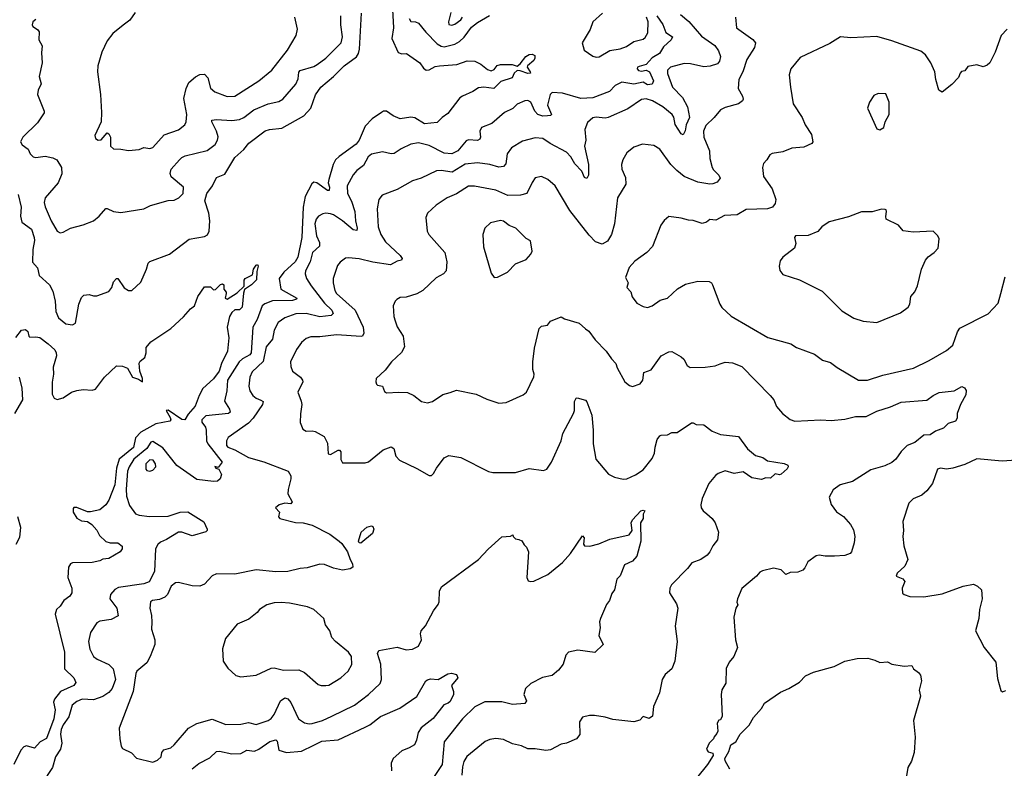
# Model space of a CAD drawing. Extents: x 2086813 to 2278017, y 548126 to 753336.
# Tile 227 of 256: x 2145378 to 2151865, y 670540 to 675468. Entities that reach past the tile are written whole.
import ezdxf

# ---------------------------------------------------------------- set-up
doc = ezdxf.new("R2010")
doc.units = 0

msp = doc.modelspace()

# ---------------------------------------------------------------- linework, layer by layer
at = {"layer": '0CON10XD'}
for points in [[(2145367.4, 674317.4), (2145386.7, 674235), (2145382.9, 674175), (2145390.8, 674135), (2145455, 674088.6), (2145473.1, 674035), (2145475.9, 674014.1), (2145463.2, 673955), (2145462.9, 673872.9), (2145494.5, 673835), (2145506.7, 673785), (2145575, 673721.9), (2145595, 673680), (2145610.8, 673615), (2145615, 673547.5), (2145634.2, 673505), (2145681.2, 673465), (2145725, 673458.8), (2145745, 673470), (2145766.7, 673595), (2145785, 673640), (2145800, 673655), (2145835, 673660), (2145865, 673650), (2145885, 673651.2), (2145965, 673678.8), (2145984.2, 673705), (2145995, 673743.3), (2146015, 673763.3), (2146025, 673763.3), (2146065, 673702.5), (2146095, 673686.2), (2146117.5, 673685), (2146175, 673740), (2146214, 673825), (2146223.8, 673865), (2146234.2, 673875.8), (2146365.5, 673924.5), (2146495, 674023.3), (2146595, 674041.9), (2146615, 674051.9), (2146625.3, 674075), (2146629.8, 674145), (2146623.3, 674195), (2146597.6, 674275), (2146611.1, 674325), (2146648.2, 674375), (2146675, 674430), (2146729.8, 674450.2), (2146795, 674560), (2146855, 674614), (2146887.1, 674655), (2146995, 674736.1), (2147024.7, 674745.3), (2147105, 674754.7), (2147250, 674835), (2147295, 674885.7), (2147325.9, 674974.1), (2147361.5, 675025), (2147445.7, 675094.3), (2147515.7, 675165), (2147596, 675224), (2147609.3, 675245), (2147616.8, 675275), (2147629.8, 675510.2)], [(2145485, 675470), (2145463.3, 675455), (2145460, 675435), (2145465, 675423.3), (2145495, 675403.3), (2145505, 675387.5), (2145503.3, 675335), (2145525.8, 675295), (2145520.6, 675249.4), (2145525.6, 675185), (2145505.7, 675095), (2145520, 675045), (2145498.6, 675005), (2145495.8, 674975), (2145540, 674865), (2145538.8, 674855), (2145495, 674790), (2145398, 674695), (2145382, 674665), (2145395, 674644), (2145433.3, 674615), (2145446.7, 674585), (2145466.7, 674565), (2145485, 674560.6), (2145545, 674569.6), (2145595, 674559.1), (2145622.5, 674545), (2145653.3, 674495), (2145655, 674453.3), (2145630.6, 674395), (2145545.6, 674295), (2145540, 674265), (2145545.4, 674235.4), (2145585, 674144), (2145625, 674076.2), (2145645, 674065.8), (2145665, 674069.2), (2145712.5, 674095), (2145795, 674117.1), (2145863.8, 674145), (2145901.4, 674175), (2145945.9, 674224.1), (2145955, 674226.2), (2145995, 674205.8), (2146045, 674199.2), (2146196.1, 674223.9), (2146240, 674245), (2146355, 674277.1), (2146395, 674280.6), (2146426.2, 674295), (2146454.2, 674325), (2146458, 674365), (2146375, 674433.1), (2146368.2, 674455), (2146376.7, 674485), (2146430, 674545), (2146445, 674561.9), (2146467.1, 674572.9), (2146614, 674606), (2146665, 674645.7), (2146681.8, 674675), (2146685.9, 674695.9), (2146673.9, 674735), (2146642.9, 674795), (2146644.3, 674805.7), (2146675, 674811.5), (2146776.4, 674803.6), (2146825, 674810.7), (2146855, 674824.5), (2146920, 674875), (2147015.4, 674914.6), (2147085, 674930), (2147110.8, 674945), (2147197.3, 675042.7), (2147212.3, 675077.7), (2147216.7, 675123.3), (2147225, 675134.4), (2147315, 675160), (2147337.8, 675172.2), (2147393.8, 675215), (2147496.9, 675315), (2147504.5, 675355), (2147493.1, 675435), (2147494.4, 675494.4)], [(2147834.5, 675534.5), (2147840.9, 675415), (2147830, 675345), (2147872.1, 675252.1), (2147895, 675244.2), (2147925.7, 675245.7), (2148013.3, 675185), (2148038.8, 675148.8), (2148055, 675136.2), (2148075, 675137.5), (2148115, 675159.4), (2148144.6, 675165.4), (2148257.7, 675172.3), (2148325, 675197.5), (2148376.1, 675196.1), (2148416.7, 675175), (2148460, 675140), (2148485, 675131.9), (2148505, 675139.2), (2148523.2, 675166.8), (2148545, 675174.2), (2148623, 675173), (2148655, 675162.5), (2148675, 675177.5), (2148713.6, 675226.4), (2148735, 675239.2), (2148755, 675240.8), (2148771.4, 675231.4), (2148772.9, 675215), (2148765, 675200), (2148723.3, 675165), (2148721.2, 675155), (2148742, 675125), (2148742.5, 675115), (2148725, 675114.6), (2148675, 675132.5), (2148655, 675133.8), (2148635, 675116.7), (2148622.5, 675085), (2148547.9, 675062.1), (2148501.2, 675015), (2148435, 675023.8), (2148401.5, 675018.5), (2148363.3, 674995), (2148295, 674965.7), (2148277.2, 674952.8), (2148199.7, 674850.3), (2148162, 674825), (2148127.9, 674792.1), (2148045, 674781.6), (2147981.9, 674821.9), (2147955, 674825.6), (2147885, 674816.1), (2147839.1, 674835), (2147795, 674865.9), (2147775, 674866.2), (2147762.6, 674857.4), (2147701.1, 674815), (2147655, 674767.8), (2147614.3, 674675), (2147595, 674648.2), (2147482.1, 674567.9), (2147458.7, 674545), (2147443.4, 674515), (2147413.5, 674416.5), (2147411.1, 674395), (2147419.7, 674365), (2147416.2, 674343.8), (2147405, 674343.6), (2147335, 674393.9), (2147315, 674398.5), (2147302.4, 674387.6), (2147258.3, 674305), (2147245.2, 674235), (2147237.2, 674035), (2147210.8, 673905), (2147193.5, 673875), (2147118.5, 673805), (2147087.9, 673765), (2147098.9, 673695), (2147204.2, 673635), (2147201.1, 673628.9), (2147175, 673618.6), (2147042.6, 673617.4), (2146992.6, 673597.4), (2146976, 673584), (2146942, 673495), (2146913.5, 673445), (2146903.4, 673275), (2146895, 673262.7), (2146845, 673235.2), (2146823.7, 673216.3), (2146746, 673095), (2146742.5, 673025), (2146726.1, 672956.1), (2146760, 672905), (2146764.3, 672885), (2146753.6, 672876.4), (2146605, 672861.1), (2146576.7, 672835), (2146577.5, 672817.5), (2146601.1, 672785), (2146606, 672766), (2146608.3, 672695), (2146616.5, 672675), (2146712.5, 672555), (2146685, 672520), (2146663.9, 672526.1), (2146670, 672515), (2146690, 672510), (2146707.5, 672475), (2146697.5, 672445), (2146680.8, 672429.2), (2146655, 672427.1), (2146545, 672441.1), (2146413.6, 672533.7), (2146320.4, 672650.4), (2146255, 672690.6), (2146242.2, 672687.8), (2146216, 672645), (2146128.9, 672575), (2146098.5, 672525), (2146088.4, 672495), (2146078.5, 672378.5), (2146081.8, 672331.8), (2146100.1, 672270.1), (2146141.1, 672215), (2146165, 672205.3), (2146232.7, 672197.3), (2146355, 672199.1), (2146435, 672225.4), (2146485, 672228.5), (2146591.4, 672161.4), (2146613.8, 672115), (2146613.8, 672105), (2146605, 672096.2), (2146515, 672070), (2146445, 672094.5), (2146425, 672093.5), (2146345, 672045.3), (2146305, 672028.4), (2146287.1, 672012.9), (2146272.1, 671985), (2146265.4, 671835), (2146231.6, 671768.4), (2146195, 671755.3), (2146029.1, 671730.9), (2146003.8, 671716.2), (2145975.7, 671685), (2145971.9, 671655), (2146018.6, 671595), (2146026.2, 671543.8), (2145980.5, 671519.5), (2145905, 671508.6), (2145885, 671497.5), (2145844.4, 671435), (2145831.4, 671375), (2145840.6, 671325), (2145865, 671276), (2145888.7, 671258.7), (2145965, 671223.5), (2145993.6, 671195), (2146008.5, 671125), (2145987.9, 671065), (2145965, 671039.1), (2145925, 671013.1), (2145865, 670991.1), (2145790, 670995), (2145755, 670978.9), (2145724.4, 670955), (2145702.3, 670877.8), (2145664.6, 670825), (2145651.3, 670795), (2145647.2, 670765), (2145656.2, 670705), (2145645.6, 670665), (2145614.4, 670615), (2145594.6, 670545.4), (2145525, 670442.5)], [(2146138.8, 675515), (2146104, 675465), (2146058.7, 675431.3), (2145992.4, 675377.6), (2145955, 675330), (2145919.2, 675255), (2145892.9, 675165), (2145890.6, 675125), (2145910.8, 674975), (2145917, 674857), (2145913.8, 674795), (2145872, 674705), (2145876.7, 674685), (2145895, 674674.3), (2145915, 674676.2), (2145955, 674723.3), (2145965, 674716.7), (2145975.6, 674695), (2145975.8, 674635), (2145995, 674618), (2146045, 674616.7), (2146095, 674606.7), (2146165, 674613.8), (2146195, 674626), (2146235, 674620), (2146255, 674626), (2146329.1, 674710.9), (2146425, 674743.1), (2146465.7, 674775), (2146474.4, 674795.6), (2146478.5, 674845), (2146458.3, 674948.3), (2146475.6, 675015.6), (2146493.1, 675055), (2146535, 675092.3), (2146565, 675106.8), (2146595, 675108.9), (2146616.5, 675085), (2146635, 675018), (2146663.7, 674993.7), (2146745, 674962.9), (2146795, 674964.4), (2146954.2, 675065), (2147040, 675135), (2147142.8, 675267.2), (2147199.4, 675365), (2147207.1, 675405), (2147190, 675485)], [(2149731.8, 675501.8), (2149787, 675457), (2149869.1, 675359.1), (2149958.9, 675298.9), (2149982.7, 675262.7), (2149995.5, 675225), (2149988.9, 675195), (2149975, 675177.5), (2149926.9, 675163.1), (2149885, 675157.8), (2149798.6, 675178.6), (2149755, 675179.6), (2149665, 675155.5), (2149645.6, 675135), (2149645.6, 675114.4), (2149680, 675025), (2149745.5, 674955), (2149776.9, 674895), (2149790.4, 674825), (2149770, 674775), (2149762.5, 674737.5), (2149748.9, 674711.1), (2149735, 674716), (2149697.5, 674777.5), (2149687.3, 674827.3), (2149677.5, 674845), (2149615, 674893.7), (2149546.7, 674935), (2149505, 674946.2), (2149475, 674941.9), (2149385, 674881.8), (2149255, 674824.4), (2149235, 674820), (2149175, 674826.7), (2149155, 674822.9), (2149119.1, 674790.9), (2149101.4, 674745), (2149107.3, 674675), (2149100, 674635), (2149126.1, 674515), (2149124.4, 674445), (2149115, 674422), (2149099.8, 674429.8), (2149080.6, 674470.6), (2149035, 674519.4), (2149008.8, 674565), (2148980, 674595), (2148872.1, 674652.1), (2148825, 674685.5), (2148775, 674690.9), (2148690.6, 674669.4), (2148618.6, 674625), (2148590, 674585), (2148581.2, 674518.8), (2148565, 674501.8), (2148535, 674497.9), (2148475.3, 674515.3), (2148395, 674526.2), (2148312.6, 674517.4), (2148226.4, 674463.6), (2148155, 674475.4), (2148125, 674472.5), (2148023.8, 674425), (2147965, 674407.5), (2147865, 674349.4), (2147766.6, 674313.4), (2147744.4, 674285), (2147733.2, 674223.2), (2147738.6, 674105), (2147758.1, 674055), (2147787.5, 674005), (2147884.3, 673915), (2147898, 673895), (2147892.5, 673885), (2147865, 673878.5), (2147820, 673855), (2147705, 673872.9), (2147615, 673894.6), (2147545, 673901.4), (2147525, 673897.5), (2147488.9, 673871.1), (2147470.6, 673849.4), (2147442.7, 673765), (2147442.5, 673735), (2147453.2, 673685), (2147465.4, 673665), (2147589.1, 673555), (2147640.6, 673445), (2147646, 673405), (2147636.7, 673385), (2147627.5, 673382.5), (2147465, 673392.9), (2147355, 673379.6), (2147295, 673380.5), (2147265, 673369.2), (2147235, 673342), (2147202.6, 673297.4), (2147162.9, 673215), (2147164.3, 673185), (2147175.8, 673155), (2147228.8, 673115), (2147241.2, 673095), (2147243.3, 673085), (2147210, 673015), (2147232.5, 672957.5), (2147237.5, 672935), (2147227, 672873), (2147226.4, 672816.4), (2147242.7, 672772.7), (2147265, 672758.8), (2147305, 672762), (2147325, 672756.2), (2147383.9, 672723.9), (2147405, 672680), (2147410.8, 672610.8), (2147425, 672606), (2147475, 672633.8), (2147485, 672633.3), (2147493.8, 672623.8), (2147492.9, 672572.9), (2147505, 672550), (2147655, 672551.9), (2147675, 672557.1), (2147773.3, 672636.7), (2147825, 672655.8), (2147842, 672645), (2147856.9, 672595), (2147879.5, 672569.5), (2147994.2, 672514.2), (2148075, 672466.7), (2148091.7, 672468.3), (2148105, 672480), (2148123.8, 672515), (2148175, 672583.3), (2148205, 672600), (2148285, 672586.7), (2148466.4, 672493.6), (2148495, 672486.2), (2148591.7, 672488.3), (2148645, 672487.5), (2148735, 672513.6), (2148828.8, 672501.2), (2148851.7, 672508.3), (2148882, 672555), (2148944.3, 672695), (2148957, 672743), (2149026.2, 672875), (2149033.8, 672895), (2149033.1, 672955), (2149045, 672976.7), (2149051.7, 672978.3), (2149105, 672963.8), (2149115, 672952.5), (2149146.5, 672865), (2149156.5, 672765), (2149155.6, 672675), (2149174.2, 672575), (2149256.4, 672476.4), (2149296.1, 672456.1), (2149355, 672442.5), (2149377.5, 672445), (2149435, 672472.5), (2149485.5, 672504.5), (2149545, 672580), (2149561.1, 672615), (2149564.4, 672655), (2149578.6, 672705), (2149595, 672728), (2149605, 672734), (2149645, 672736.2), (2149675, 672750), (2149708.8, 672751.2), (2149805, 672813.3), (2149815, 672813.8), (2149835, 672803.8), (2149885, 672800), (2149939.7, 672759.7), (2149995, 672736.7), (2150113.9, 672723.9), (2150172.6, 672642.6), (2150225, 672600), (2150275, 672586.5), (2150305.9, 672564.1), (2150414.4, 672545.6), (2150438, 672535), (2150441.4, 672525), (2150435, 672512), (2150395, 672476.7), (2150385, 672472.5), (2150355, 672478.8), (2150325, 672450), (2150295, 672452.5), (2150265, 672441.2), (2150201.9, 672451.9), (2150145, 672492.5), (2150085, 672480), (2150025, 672498.8), (2149978.8, 672481.2), (2149961.7, 672468.3), (2149919.2, 672415), (2149874.5, 672315), (2149865.7, 672275), (2149867.5, 672255), (2149880, 672235), (2149906.2, 672216.2), (2149940.8, 672185), (2149960.8, 672155), (2149982, 672095), (2149976.2, 672045), (2149943.8, 672005), (2149926, 671965), (2149907.6, 671942.4), (2149865, 671914.2), (2149806.9, 671893.1), (2149777.5, 671855), (2149673.3, 671746.7), (2149660.8, 671725), (2149658.8, 671695), (2149705, 671623.3), (2149714.2, 671595), (2149695.6, 671475.6), (2149710.8, 671375), (2149694.4, 671245), (2149674.6, 671195.4), (2149631.5, 671158.5), (2149611.4, 671125), (2149593.2, 671036.8), (2149553.2, 670946.8), (2149546.9, 670883.1), (2149525, 670866.7), (2149485, 670880), (2149464, 670856), (2149425, 670846), (2149285, 670861.4), (2149235, 670875.7), (2149165, 670887.1), (2149133, 670887), (2149085, 670876.2), (2149065.8, 670845), (2149068.5, 670761.5), (2149047, 670733), (2148980, 670705), (2148945, 670698.8), (2148875, 670662.5), (2148845, 670658), (2148775, 670668.6), (2148725, 670667.5), (2148685, 670687.1), (2148625, 670700.6), (2148565, 670730), (2148515, 670736), (2148475, 670729.2), (2148445, 670715.8), (2148322.9, 670617.1), (2148304.7, 670585.3), (2148295, 670550), (2148290.8, 670495)], [(2150093.3, 675485), (2150101.2, 675415), (2150208.6, 675338.6), (2150225.6, 675315), (2150219.5, 675285), (2150168.9, 675205), (2150141.9, 675125), (2150115.7, 675075), (2150112.5, 675015), (2150140.8, 674965), (2150144, 674945), (2150140, 674935), (2150114, 674915), (2150025, 674890), (2149995, 674874.2), (2149954.4, 674825), (2149898.2, 674771.8), (2149883.2, 674735), (2149886.2, 674695), (2149922.5, 674605), (2149924.5, 674555), (2149940, 674495), (2149948.7, 674478.7), (2149984.3, 674445), (2149992.9, 674425), (2149972.2, 674397.8), (2149945, 674387.8), (2149924.3, 674385.7), (2149845, 674397.8), (2149756.2, 674436.2), (2149707.8, 674475), (2149668.1, 674515), (2149595.3, 674615.3), (2149555, 674640.8), (2149481.7, 674648.3), (2149425, 674628), (2149378.8, 674591.2), (2149350.8, 674545), (2149342.5, 674515), (2149345.8, 674485), (2149369.7, 674429.7), (2149370.6, 674385), (2149317.5, 674295), (2149296.2, 674125), (2149276.2, 674055), (2149250.5, 674009.5), (2149215, 673991.1), (2149170.6, 674005), (2149128.8, 674048.8), (2149002.6, 674212.6), (2148905, 674374), (2148856.7, 674415), (2148815, 674436), (2148775, 674426.2), (2148754.5, 674395.5), (2148718.6, 674325), (2148678, 674312), (2148595, 674311.8), (2148515, 674345.4), (2148375, 674371.5), (2148335, 674371.1), (2148255, 674322.7), (2148194, 674295), (2148122, 674248), (2148065, 674193.8), (2148054.2, 674165), (2148062, 674075), (2148073.2, 674053.2), (2148178.6, 673935), (2148191.8, 673875), (2148186.7, 673815), (2148170, 673795), (2148122.3, 673767.7), (2148034.5, 673685.5), (2147994.2, 673664.2), (2147925, 673642.5), (2147885, 673640), (2147863, 673627), (2147851.2, 673615), (2147838.8, 673585), (2147841.9, 673515), (2147851.9, 673485), (2147865, 673446.7), (2147903.5, 673385), (2147913.9, 673315), (2147893.4, 673276.6), (2147827.5, 673215), (2147785, 673161.2), (2147726.7, 673105), (2147723.8, 673085), (2147729.3, 673069.3), (2147735, 673062.5), (2147767.5, 673055), (2147781.2, 673021.2), (2147795, 673011.2), (2147875, 673017.1), (2147933, 673013), (2147973.8, 672995), (2148025, 672953.8), (2148065, 672946), (2148097.5, 672955), (2148165, 673001.2), (2148215, 673012.9), (2148255, 673030), (2148385, 673002.5), (2148455, 672970), (2148534.4, 672944.4), (2148583, 672947), (2148695, 672998.8), (2148716.2, 673015), (2148766.1, 673116.1), (2148768, 673135), (2148758, 673165), (2148758.8, 673215), (2148768.8, 673305), (2148800, 673435), (2148815, 673450), (2148855, 673457.5), (2148875, 673482.5), (2148945, 673512.5), (2148968.3, 673498.3), (2149065, 673470), (2149105, 673432), (2149128.3, 673418.3), (2149170.5, 673360.5), (2149242, 673285), (2149276.2, 673235), (2149305.6, 673205.6), (2149315, 673176.7), (2149364.4, 673084.4), (2149395, 673060), (2149415, 673053.3), (2149465, 673070), (2149482.5, 673095), (2149490, 673145), (2149537.3, 673162.7), (2149605, 673254.3), (2149655, 673281.2), (2149675, 673283.8), (2149735, 673249.2), (2149752.6, 673232.6), (2149775, 673192), (2149795, 673178.9), (2149895, 673180.4), (2149959.8, 673190.2), (2149993.3, 673203.3), (2150025, 673212.5), (2150075, 673209.4), (2150135, 673184.3), (2150323.3, 672995), (2150346.7, 672965), (2150365, 672922.5), (2150403.3, 672875), (2150455, 672836.2), (2150485, 672824.2), (2150655.6, 672834.4), (2150725, 672830), (2150815, 672837.8), (2150885, 672856.9), (2150955, 672856.7), (2151025, 672891.4), (2151115, 672919.4), (2151185, 672950.9), (2151355.7, 672964.3), (2151396.7, 672995), (2151435, 673014), (2151535, 673023.8), (2151585, 673053.3), (2151602.5, 673045), (2151613, 673027), (2151612.3, 672997.7), (2151576.7, 672935), (2151553.8, 672875), (2151554, 672845), (2151544.3, 672825.7), (2151495, 672808.8), (2151465, 672780), (2151411.7, 672758.3), (2151377.5, 672735), (2151335, 672732), (2151275, 672684.3), (2151225, 672664.4), (2151185.6, 672625), (2151151.4, 672575), (2151125, 672552.2), (2151078.5, 672531.5), (2150985, 672503.8), (2150865, 672427.1), (2150783.3, 672405), (2150737.6, 672372.4), (2150712, 672325), (2150725, 672276.7), (2150758.8, 672228.8), (2150805, 672198), (2150851.4, 672145), (2150870.6, 672110.6), (2150879.6, 672065), (2150875, 672023.3), (2150857.5, 671965), (2150848.8, 671955), (2150815, 671941.9), (2150745.7, 671935.7)], [(2147943.8, 675475), (2147955, 675456), (2147985, 675454.2), (2148005, 675444.4), (2148054, 675385), (2148129.1, 675309.1), (2148155, 675292.9), (2148175, 675288.4), (2148245, 675307.7), (2148275, 675323.7), (2148306.4, 675353.6), (2148355, 675418.5), (2148395, 675448.9), (2148474.2, 675495)], [(2148217.5, 675515), (2148202.5, 675455), (2148206, 675436), (2148225, 675433.1), (2148245, 675439.4), (2148285, 675467.8), (2148295.4, 675485.4)], [(2149575, 675493.8), (2149615, 675435.8), (2149634.6, 675384.6), (2149679.2, 675355), (2149669.1, 675335), (2149620.3, 675289.7), (2149592.9, 675245), (2149545, 675216.6), (2149505, 675172.9), (2149460.4, 675159.6), (2149448.6, 675155), (2149445.6, 675145), (2149455, 675133.8), (2149475, 675129.3), (2149505, 675136.6), (2149526.6, 675125), (2149554.3, 675065), (2149545, 675042.9), (2149515, 675040), (2149485, 675056.9), (2149425, 675043.9), (2149345, 675057.9), (2149302, 675035), (2149263.8, 674995), (2149153.4, 674953.4), (2149075, 674950), (2148955, 674985.4), (2148885, 674987.8), (2148872.2, 674975), (2148855.5, 674905), (2148880.8, 674845), (2148875, 674838), (2148855.3, 674834.7), (2148825, 674833.9), (2148792.1, 674845), (2148770.8, 674865), (2148745, 674924.3), (2148725, 674935.8), (2148705, 674934), (2148655, 674911.2), (2148626.6, 674883.4), (2148572.8, 674857.2), (2148488, 674785), (2148421.4, 674758.6), (2148408.9, 674735), (2148413.3, 674695), (2148408.8, 674681.2)], [(2149218.7, 675511.3), (2149153.7, 675455), (2149136.4, 675403.6), (2149084.3, 675315), (2149097, 675267), (2149155, 675228.1), (2149175, 675221.2), (2149195, 675222.9), (2149265, 675266.2), (2149335, 675275.7), (2149375, 675291.5), (2149425, 675324.6), (2149485, 675340.5), (2149499.5, 675350.5), (2149517.4, 675382.6), (2149519.2, 675455), (2149508.6, 675485)], [(2151885, 675406), (2151844, 675365), (2151806, 675255), (2151768.8, 675185), (2151751.4, 675168.6), (2151725, 675158), (2151685, 675171.2), (2151625, 675160), (2151605, 675132.5), (2151583.9, 675126.1), (2151573.8, 675116.2), (2151563, 675087), (2151519.3, 675040.7), (2151455, 674992), (2151434, 675005), (2151414.4, 675074.4), (2151408, 675125), (2151380.8, 675185), (2151345, 675237.5), (2151315, 675260.5), (2151125, 675328.2), (2151025, 675356.9), (2150855, 675349.2), (2150785.7, 675354.3), (2150715, 675312), (2150520.3, 675219.7), (2150458, 675145), (2150448, 675105), (2150456, 675025), (2150474.1, 674914.1), (2150533.8, 674825), (2150553.8, 674775), (2150595, 674712.5), (2150603.8, 674665), (2150597, 674653), (2150545, 674628.8), (2150465, 674621.4), (2150405, 674598), (2150335, 674587.5), (2150320.7, 674579.3), (2150300, 674545), (2150277.7, 674522.3), (2150272.5, 674495), (2150277.5, 674435), (2150335.7, 674355.7), (2150358.8, 674285), (2150355, 674257.5), (2150338, 674235), (2150305, 674223.1), (2150165, 674219.4), (2150105.6, 674184.4), (2150021.9, 674178.1), (2149965, 674148.8), (2149925, 674153.3), (2149902.5, 674135), (2149875, 674126.2), (2149815, 674147.1), (2149785, 674147.5), (2149735, 674162.5), (2149655, 674172), (2149623, 674147), (2149601.2, 674115), (2149546.2, 673975), (2149508.8, 673935), (2149431.7, 673878.3), (2149394.3, 673835.7), (2149368.3, 673771.7), (2149386.2, 673735), (2149377.5, 673705), (2149405, 673677.5), (2149413.9, 673643.9), (2149445, 673602.5), (2149485, 673580), (2149515, 673572.5), (2149545, 673583.8), (2149598.3, 673621.7), (2149645.4, 673634.6), (2149712.6, 673697.4), (2149765, 673728.1), (2149845, 673746.7), (2149920, 673745), (2149935.7, 673735.7), (2149942.7, 673722.7), (2149990.8, 673595), (2150005, 673574), (2150065, 673516), (2150306.1, 673376.1), (2150458, 673335), (2150495, 673309.2), (2150615, 673265.7), (2150667.6, 673227.6), (2150720.3, 673210.3), (2150765, 673177.5), (2150905, 673095.7), (2150964.3, 673095.7), (2151065, 673128.1), (2151266.7, 673175), (2151371.2, 673225), (2151485, 673290), (2151525.5, 673324.5), (2151557, 673413), (2151573, 673437), (2151759.3, 673530.7), (2151825, 673601.2), (2151841.5, 673665), (2151870, 673775)], [(2151045, 674742.5), (2151070.7, 674759.3), (2151080, 674795), (2151106.2, 674845), (2151106.7, 674925), (2151085, 674980), (2151035, 674981.2), (2151005, 674968.8), (2150976, 674925), (2150963.8, 674885), (2151025, 674750), (2151045, 674742.5)], [(2148408.8, 674681.2), (2148395, 674672.9), (2148335, 674676.7), (2148318.6, 674671.4), (2148263.8, 674605), (2148225, 674585.3), (2148175, 674589.4), (2148075, 674640.9), (2148005, 674658.5), (2147955, 674649.6), (2147891.7, 674618.3), (2147845, 674587.1), (2147825, 674585.7), (2147767.6, 674597.6), (2147695, 674582.9), (2147672.9, 674565), (2147642.4, 674507.6), (2147600, 674475), (2147575, 674447.1), (2147534.6, 674375), (2147537.1, 674325), (2147563.6, 674273.6), (2147585.2, 674205.2), (2147589.5, 674145), (2147601.5, 674095), (2147598.7, 674081.3), (2147575, 674084.5), (2147505, 674144.1), (2147445, 674182.9), (2147425, 674189.5), (2147395, 674194.4), (2147375, 674190.6), (2147346.3, 674173.7), (2147331.1, 674155), (2147322.7, 674125), (2147333.7, 674045), (2147352.2, 674002.2), (2147353.6, 673976.4), (2147306.9, 673935), (2147292.6, 673875), (2147261.5, 673815), (2147257.9, 673795), (2147268.5, 673765), (2147298.9, 673715), (2147385, 673601.1), (2147435.4, 673555), (2147443.5, 673535), (2147429.2, 673520.8), (2147355, 673511.2), (2147265, 673533.3), (2147198.1, 673531.9), (2147125, 673506.2), (2147081.5, 673475), (2147054.7, 673425.3), (2147044.1, 673365.9), (2147000.9, 673315), (2146981.3, 673218.7), (2146909.8, 673150.2), (2146893.1, 673115), (2146887.8, 673055), (2146894.4, 673025), (2146912.9, 672995), (2146935, 672975.7), (2146966.7, 672963.3), (2146982.5, 672955), (2146977.5, 672935), (2146915.7, 672844.3), (2146885, 672810.9), (2146752, 672718), (2146740, 672695), (2146740, 672665), (2146748.8, 672655), (2146795, 672637.3), (2146885, 672586.8), (2146987.1, 672557.1), (2147147.1, 672495), (2147163.1, 672465), (2147164.4, 672445), (2147145.7, 672375), (2147144.3, 672345.7), (2147173.8, 672295), (2147165, 672281.2), (2147125, 672284.5), (2147086.7, 672275), (2147062.5, 672255), (2147090, 672225), (2147082.5, 672195), (2147092.5, 672185), (2147195, 672157.1), (2147245, 672155.7), (2147305, 672140.8), (2147421.1, 672081.1), (2147482.9, 672035), (2147500.5, 672020.5), (2147537.1, 671965), (2147554.2, 671914.2), (2147571.2, 671885), (2147572.5, 671865), (2147555, 671853.3), (2147505, 671844), (2147445, 671857.5), (2147385, 671880.8), (2147354.3, 671884.3), (2147271.1, 671858.9), (2147225, 671854.5), (2147145, 671834.7), (2147065, 671834.1), (2146935, 671845.4), (2146795, 671818.2), (2146675, 671819.5), (2146645, 671806.9), (2146595, 671751.4), (2146565, 671739.4), (2146515, 671741.1), (2146425, 671762), (2146405, 671760.8), (2146375, 671739.2), (2146350.5, 671685), (2146335, 671666.9), (2146298.2, 671651.8), (2146252.5, 671645), (2146238.8, 671635), (2146234.2, 671595), (2146245.8, 671545), (2146247.7, 671502.3), (2146247.1, 671455), (2146268.9, 671385), (2146268.6, 671355), (2146238.1, 671275), (2146215.7, 671235), (2146150.2, 671179.8), (2146141.9, 671165), (2146124.6, 671045), (2146034, 670805), (2146036.4, 670733.6), (2146045.9, 670685.9), (2146055, 670670), (2146115, 670642.5), (2146146.4, 670606.4), (2146255, 670581.2), (2146285, 670593.8), (2146310, 670615), (2146313.8, 670645), (2146327.7, 670662.3), (2146374.3, 670675.7), (2146396.3, 670693.7), (2146490, 670805), (2146545.7, 670834.3), (2146645, 670863.3), (2146735, 670828.6), (2146835, 670830.6), (2146885, 670841.5), (2146935, 670828.2), (2147015, 670855.4), (2147035, 670868.8), (2147055, 670893.5), (2147095.5, 670985), (2147125, 671003.6), (2147145, 670997.8), (2147163.8, 670973.8), (2147215.7, 670865), (2147255, 670838.2), (2147285, 670831.8), (2147305.6, 670835.6), (2147372, 670855), (2147435, 670882.5), (2147583.4, 670956.6), (2147675, 671025.6), (2147751.8, 671098.2), (2147761.1, 671125), (2147758.2, 671225), (2147734.2, 671295), (2147744.2, 671315.8), (2147865, 671336.7), (2147925, 671320.8), (2147965, 671324.4), (2148005.6, 671345), (2148024.5, 671385.5), (2148017.5, 671425), (2148022.5, 671445), (2148051.1, 671478.9), (2148103.4, 671576.6), (2148135, 671617.5), (2148142, 671635), (2148144.2, 671705), (2148155.9, 671734.1), (2148401.2, 671915), (2148465, 671983.3), (2148555, 672063.8), (2148611.7, 672068.3), (2148627, 672077), (2148630, 672065), (2148645, 672050), (2148667, 672047), (2148686.4, 672036.4), (2148700.7, 672010.7), (2148717.5, 671995), (2148730, 671965), (2148720, 671795), (2148727.5, 671775), (2148745, 671768.8), (2148765, 671771.2), (2148857.5, 671815), (2148955, 671895.8), (2149006.9, 671955), (2149085, 672070), (2149096.1, 672056.1), (2149093.3, 672015), (2149100, 672005), (2149135, 672001.2), (2149192.7, 672017.3), (2149265, 672047.5), (2149394.1, 672075.9), (2149412.5, 672105), (2149407.5, 672155), (2149415, 672176.7), (2149470, 672235), (2149485, 672240), (2149496.7, 672235), (2149486, 672214), (2149485.7, 672185), (2149467.1, 672155), (2149470.5, 672035), (2149445, 671936.7), (2149415, 671904), (2149361.7, 671878.3), (2149333.6, 671806.4), (2149312.5, 671785), (2149296.7, 671715), (2149279.3, 671690.7), (2149263.3, 671645), (2149245, 671617.5), (2149203.8, 671525), (2149198.8, 671505), (2149203.3, 671465), (2149194, 671415), (2149222.5, 671355), (2149167.1, 671302.9), (2149055, 671317.8), (2148994.6, 671305.4), (2148975.6, 671285), (2148957.8, 671225), (2148928.6, 671185), (2148885, 671150.5), (2148822.2, 671137.8), (2148745, 671098.9), (2148710.6, 671065), (2148700, 671025), (2148716.7, 670983.3), (2148705, 670965.8), (2148625, 670960.9), (2148555, 670977.5), (2148442.4, 670977.6), (2148377.1, 670945), (2148295.5, 670865), (2148175.5, 670715), (2148162.2, 670565), (2148109.4, 670485)], [(2151025, 673474), (2151181.7, 673538.3), (2151232.5, 673575), (2151242.5, 673595), (2151250, 673645), (2151275, 673677.5), (2151293.3, 673715), (2151320, 673825), (2151346.7, 673885), (2151363, 673907), (2151403.3, 673935), (2151428.8, 673965), (2151436.4, 674026.4), (2151427.5, 674045), (2151395.8, 674075.8), (2151265, 674068.8), (2151198.3, 674078.3), (2151167.5, 674115), (2151087.5, 674155), (2151083.6, 674173.6), (2151090, 674205), (2151086.4, 674216.4), (2151079.3, 674219.3), (2151055, 674220), (2150995, 674203.3), (2150925, 674203.8), (2150838.8, 674171.2), (2150712.3, 674137.7), (2150662.5, 674105), (2150635.8, 674074.2), (2150572.3, 674047.7), (2150490, 674045), (2150483.8, 674035), (2150492.5, 673995), (2150482.5, 673965), (2150405.7, 673904.3), (2150388.3, 673881.7), (2150381.2, 673845), (2150386.1, 673816.1), (2150405, 673791.2), (2150515.8, 673755.8), (2150665, 673681.2), (2150795, 673551.2), (2150873.2, 673503.2), (2150935, 673482.5), (2151025, 673474)], [(2148505, 673770), (2148525, 673773.3), (2148592.5, 673805), (2148645, 673861.2), (2148715, 673890), (2148746.2, 673925), (2148753.3, 673945), (2148743, 674013), (2148715, 674027.5), (2148646.7, 674095), (2148603, 674113), (2148565, 674141.2), (2148545, 674146), (2148479.5, 674130.5), (2148443.3, 674095), (2148430, 674055), (2148433.4, 673973.4), (2148485, 673800), (2148505, 673770)], [(2145353.2, 673376.8), (2145388.8, 673425), (2145415, 673428.2), (2145430.6, 673415), (2145437.5, 673385), (2145445, 673377.5), (2145485, 673381.2), (2145510, 673375), (2145566.2, 673335), (2145609.2, 673295), (2145618.6, 673275), (2145619.2, 673255), (2145599.3, 673180.7), (2145601.1, 673135), (2145592.7, 673082.7), (2145592.2, 673002.2), (2145605, 672976), (2145625, 672968.1), (2145665, 672978.6), (2145720, 673015), (2145753.4, 673026.6), (2145795, 673033.1), (2145855, 673029.2), (2145877.5, 673035), (2145936.1, 673113.9), (2146015, 673188.8), (2146055, 673186.7), (2146087.5, 673175), (2146121.2, 673115), (2146161.4, 673101.4), (2146186.7, 673083.3), (2146185.8, 673105), (2146169.2, 673155), (2146163.9, 673206.1), (2146170.5, 673219.5), (2146201.2, 673245), (2146210, 673275), (2146210.5, 673309.5), (2146242.4, 673347.6), (2146374, 673435), (2146457.7, 673512.3), (2146503.3, 673565), (2146530, 673585), (2146552, 673645), (2146595, 673710), (2146635, 673710), (2146655, 673690), (2146667, 673693), (2146700, 673725), (2146715, 673730), (2146721.7, 673721.7), (2146722.5, 673695), (2146737.5, 673675), (2146737.5, 673665), (2146732.5, 673635), (2146745, 673627.5), (2146810.7, 673669.3), (2146855.9, 673714.1), (2146856.4, 673753.6), (2146863.3, 673765), (2146910.6, 673789.4), (2146918, 673825), (2146935, 673852.5), (2146945, 673857.5), (2146948.8, 673845), (2146940, 673810), (2146937.5, 673755), (2146905, 673722.5), (2146858.9, 673691.1), (2146851.7, 673668.3), (2146843.5, 673576.5), (2146825, 673558.6), (2146795, 673558.8), (2146775, 673541.1), (2146759.3, 673515), (2146744.1, 673444.1), (2146755.6, 673374.4), (2146747.5, 673285), (2146707.3, 673205), (2146691.5, 673155), (2146655, 673103.1), (2146585, 673040), (2146560, 672995), (2146534.4, 672925), (2146488.8, 672871.2), (2146465.9, 672834.1), (2146445, 672837.1), (2146356.6, 672896.6), (2146342.5, 672895), (2146369.3, 672849.3), (2146372.9, 672835), (2146366.7, 672825), (2146275, 672807.4), (2146175, 672753.4), (2146140.9, 672715), (2146127.8, 672652.2), (2146032.8, 672575), (2146015.2, 672515), (2146003.6, 672405), (2145965.7, 672304.3), (2145945.5, 672275), (2145905, 672241.9), (2145845, 672227.5), (2145825, 672228), (2145755, 672257.5), (2145735, 672256.7), (2145730, 672250), (2145730, 672225), (2145755, 672186.2), (2145785, 672168), (2145825, 672164), (2145853.3, 672145), (2145885, 672106.7), (2145902.6, 672072.6), (2145945, 672032.9), (2145974.3, 672024.3), (2146025, 672023.3), (2146052.5, 672002.5), (2146053.8, 671985), (2146038.8, 671965), (2145965, 671921.1), (2145925, 671916.2), (2145905, 671905.6), (2145855, 671895.5), (2145725, 671892.2), (2145711.4, 671885), (2145699.5, 671865), (2145695.4, 671795), (2145721.2, 671725), (2145721.8, 671695), (2145707.7, 671672.3), (2145668.6, 671645), (2145643.7, 671606.3), (2145620.8, 671585), (2145612.2, 671555), (2145673.9, 671305), (2145673.8, 671195), (2145734.5, 671135), (2145747.8, 671105), (2145735, 671084.7), (2145647.5, 671045), (2145607.2, 670995), (2145600.6, 670975), (2145611.3, 670925), (2145601.6, 670865), (2145554.2, 670735.8), (2145513.5, 670715), (2145475, 670671.8), (2145422.4, 670687.6), (2145405, 670680.4), (2145385, 670659.5), (2145339.7, 670565)], [(2145346.1, 672875), (2145397.8, 672965), (2145392.9, 673042.9), (2145375.6, 673115)], [(2146235, 672496.9), (2146255, 672502.5), (2146274.5, 672525), (2146273.1, 672545), (2146258.1, 672568.1), (2146235, 672571.4), (2146209.7, 672545), (2146208.3, 672508.3), (2146215, 672500.8), (2146235, 672496.9)], [(2152065, 672577.5), (2151851.3, 672561.3), (2151685, 672577.1), (2151605, 672540.8), (2151525, 672515.8), (2151485, 672509.4), (2151444.6, 672515.4), (2151425, 672509.2), (2151392.9, 672415), (2151355, 672366), (2151320.9, 672339.1), (2151265, 672313.8), (2151236.2, 672285), (2151196.7, 672165), (2151201.2, 672105), (2151195.8, 672065), (2151203.1, 672005), (2151230, 671915), (2151208.7, 671871.3), (2151160, 671825), (2151152.5, 671805), (2151197.3, 671787.3), (2151208.8, 671768.8), (2151193.3, 671725), (2151193.6, 671693.6), (2151205, 671683.3), (2151241.7, 671671.7), (2151335, 671668), (2151455, 671688.1), (2151595, 671739.2), (2151663, 671753), (2151689.2, 671739.2), (2151714.3, 671714.3), (2151720, 671655), (2151701.9, 671585), (2151698.1, 671525), (2151676.2, 671445), (2151732.5, 671335), (2151809.5, 671239.5), (2151820.7, 671130.7), (2151843, 671053), (2151853, 671043), (2151875, 671052.5)], [(2145354.3, 672015.7), (2145379, 672061), (2145385.2, 672125), (2145365.2, 672195)], [(2147625, 672023.1), (2147614.6, 672024.6), (2147609.2, 672035), (2147627.1, 672095), (2147665, 672126.5), (2147695, 672135.6), (2147705, 672131.2), (2147710.8, 672115), (2147701.4, 672085), (2147625, 672023.1)], [(2150745.7, 671935.7), (2150685, 671935.6), (2150645, 671942.5), (2150625, 671938.8), (2150570.7, 671899.3), (2150550.7, 671859.3), (2150536.7, 671845), (2150505, 671831.2), (2150455, 671828.8), (2150425, 671816.7), (2150395.7, 671845.7), (2150345, 671858), (2150271.2, 671838.8), (2150255, 671831.2), (2150233.3, 671805), (2150136.8, 671723.2), (2150106.2, 671655), (2150103.3, 671633.3), (2150110, 671615), (2150096.7, 671595), (2150084.1, 671534.1), (2150094.2, 671385.8), (2150106.2, 671335), (2150083.3, 671275), (2150051.7, 671238.3), (2150033.6, 671196.4), (2150029.3, 671100.7), (2150004.2, 671055.8), (2150000, 671025), (2150006.4, 670883.6), (2149995, 670860), (2149983.6, 670856.4), (2149973, 670837), (2149977.5, 670785), (2149971.7, 670768.3), (2149953, 670747), (2149950, 670735), (2149920, 670705), (2149902.5, 670665), (2149915, 670647.5), (2149945, 670640), (2149946.7, 670625), (2149908.8, 670565), (2149838, 670475)], [(2147395, 671084.3), (2147415, 671087.1), (2147494.5, 671135.5), (2147541.1, 671178.9), (2147566.7, 671223.3), (2147563.8, 671275), (2147545.2, 671305.2), (2147458.6, 671375), (2147435, 671400.8), (2147420.8, 671445), (2147392, 671485), (2147382.5, 671525), (2147315.8, 671585.8), (2147275, 671603.8), (2147155, 671627.5), (2147101.2, 671631.2), (2147055, 671630), (2147005, 671616), (2146957.5, 671585), (2146943.3, 671565), (2146887.3, 671522.7), (2146811.2, 671488.8), (2146733.3, 671395), (2146714.1, 671325.9), (2146717.5, 671245), (2146748.3, 671198.3), (2146801.7, 671151.7), (2146835, 671142), (2146935, 671152.9), (2147035, 671199.2), (2147055, 671200.8), (2147115.8, 671185.8), (2147217.4, 671187.4), (2147255, 671170.8), (2147345, 671091.9), (2147365, 671084.4), (2147395, 671084.3)], [(2150056.2, 670535), (2150025, 670590), (2150023.8, 670605), (2150050, 670650), (2150063.8, 670695), (2150095.9, 670714.1), (2150125.8, 670765), (2150185, 670823.8), (2150213.1, 670875), (2150265.4, 670934.6), (2150285, 670968), (2150389.5, 671040.5), (2150445.4, 671064.6), (2150515, 671106.9), (2150555, 671148.1), (2150607, 671173), (2150745, 671210.6), (2150815, 671245.8), (2150895, 671262), (2150965, 671265.8), (2151012, 671252), (2151045, 671236.2), (2151095, 671240), (2151125, 671226.2), (2151205, 671211.2), (2151255, 671217.5), (2151266.7, 671195), (2151300.3, 671170.3), (2151313.2, 671153.2), (2151320, 671115), (2151303.8, 671055), (2151312.5, 671015), (2151267.1, 670855), (2151278, 670745), (2151271.2, 670645), (2151253.9, 670586.1), (2151230, 670545), (2151211.2, 670435)], [(2146515, 670537.3), (2146558.9, 670571.1), (2146631.1, 670608.9), (2146675, 670650.8), (2146695, 670651.9), (2146775, 670635.5), (2146835, 670638.2), (2146875, 670659.2), (2146925, 670652.2), (2146953.1, 670665), (2147025, 670716.4), (2147065, 670728.1), (2147075, 670717.5), (2147085, 670660), (2147135, 670642.9), (2147235, 670653.8), (2147315, 670693.3), (2147367.8, 670717.8), (2147475, 670727.9), (2147655, 670810), (2147685, 670826.5), (2147755, 670881.5), (2147883.3, 670936.7), (2147995, 671012.9), (2148053.8, 671115), (2148065, 671123.3), (2148085, 671128.8), (2148135, 671124), (2148198.7, 671161.3), (2148223.2, 671166.8), (2148255, 671156.5), (2148264.4, 671135), (2148223.3, 671085), (2148236.7, 671045), (2148236.4, 671026.4), (2148215, 670980), (2148201.7, 670968.3), (2148171.5, 670958.5), (2148101.2, 670868.8), (2148023.8, 670806.2), (2148002.9, 670775), (2147992, 670725), (2147978, 670695), (2147943.8, 670675), (2147896.2, 670655), (2147839.2, 670605), (2147825.6, 670574.4), (2147827.6, 670522.4)]]:
    msp.add_lwpolyline(points, dxfattribs=at)

doc.saveas('drawing.dxf')
